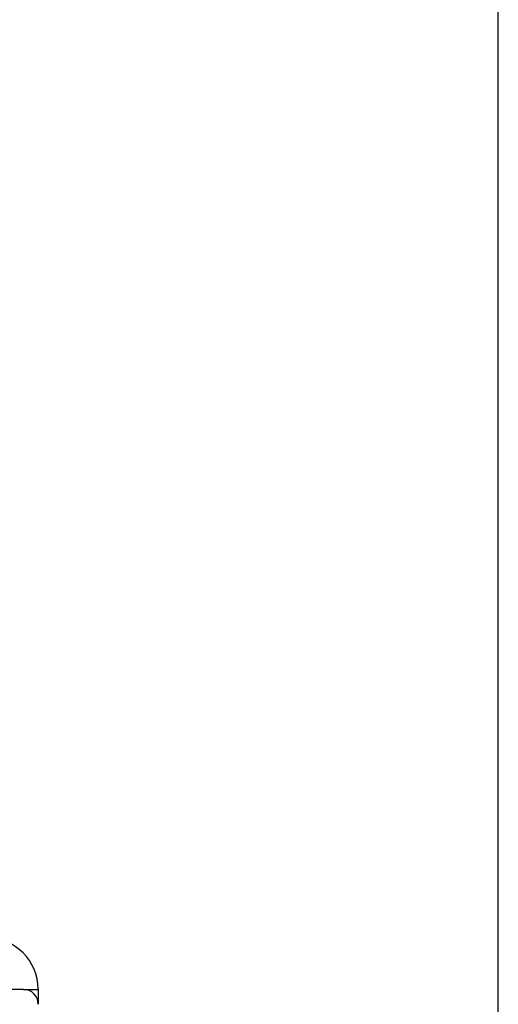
# Paper-space layout 'Blatt5' of a CAD drawing. Header units: millimetres. Extents: x 5 to 418, y 2 to 292.
# Tile 29 of 31: x 293 to 309, y 221 to 255. Entities that reach past the tile are written whole.
import ezdxf

# ---------------------------------------------------------------- set-up
doc = ezdxf.new("R2010")
doc.units = ezdxf.units.MM
doc.layers.add('SLD-0', color=7, linetype='Continuous')
doc.styles.add('SLDTEXTSTYLE1', font='TXT', dxfattribs={"width": 0.605})
doc.dimstyles.new('SLDDIMSTYLE6', dxfattribs={"dimtxt": 3.5, "dimasz": 3.302, "dimexe": 0, "dimexo": 0.0625, "dimgap": 0.875, "dimtad": 1, "dimlfac": 2, "dimrnd": 1e-09, "dimzin": 12, "dimdsep": 46, "dimtxsty": 'SLDTEXTSTYLE1', "dimsah": 1, "dimcen": 0.09, "dimadec": 0, "dimazin": 3, "dimtfac": 1, "dimtofl": 0, "dimtmove": 0, "dimatfit": 3, "dimfxl": 1, "dimfrac": 2, "dimtolj": 1, "dimtzin": 12, "dimarcsym": 0})

# ---------------------------------------------------------------- blocks, each defined once
blk = doc.blocks.new('_D_36')
at = {"layer": 'SLD-0', "color": 7}
for p, q in [((113.293, 153.905), (113.293, 269.669)), ((309.293, 153.905), (309.293, 269.669)), ((113.293, 268.669), (309.293, 268.669))]:
    blk.add_line(p, q, dxfattribs=at)
for points in [[(113.293, 268.669), (116.595, 268.161), (116.595, 269.177)], [(309.293, 268.669), (305.991, 269.177), (305.991, 268.161)]]:
    blk.add_solid(points, dxfattribs=at)
at = {"layer": 'SLD-0', "color": 7, "insert": (207.282, 273.18), "char_height": 3.5, "attachment_point": 1, "style": 'SLDTEXTSTYLE1'}
blk.add_mtext('392', dxfattribs=at)

psp = doc.layouts.new('Blatt5')

# ---------------------------------------------------------------- linework, layer by layer
at = {"color": 7, "linetype": 'Continuous', "lineweight": 25}
for p, q in [((293.2926, 221.8683), (292.0426, 221.8683)), ((293.2926, 221.8683), (293.7926, 221.8683)), ((293.7926, 221.8683), (293.7926, 221.3683))]:
    psp.add_line(p, q, dxfattribs=at)
for centre, radius in [((292.0426, 221.8683), 1.75), ((293.2926, 221.3683), 0.5)]:
    psp.add_arc(centre, radius, 0, 90, dxfattribs=at)

# ---------------------------------------------------------------- dimensions: what is measured, and where the dimension line sits
at = {"layer": 'SLD-0', "color": 7}
dim = psp.add_linear_dim(base=(309.2926, 268.6687), p1=(113.2926, 153.9048), p2=(309.2926, 153.9048), dimstyle='SLDDIMSTYLE6', dxfattribs=at)
dim.commit()
dim.dimension.update_dxf_attribs({"geometry": '_D_36', "text_midpoint": (211.2926, 268.6687), "dimtype": 160})

doc.saveas('drawing.dxf')
